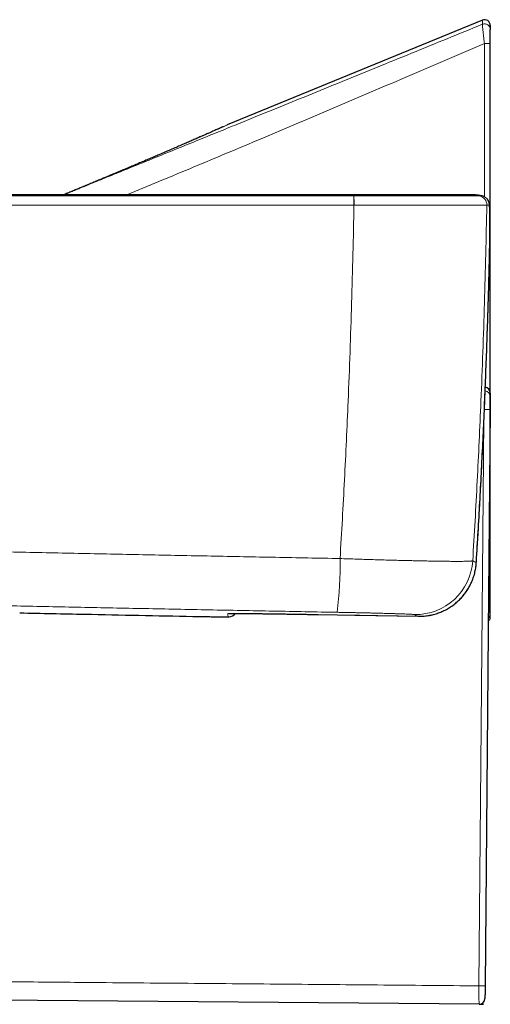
# Model space of a CAD drawing. Header units: millimetres. Extents: x 8 to 1132, y 12 to 2282.
# Tile 26 of 53: x 235 to 276, y 1581 to 1667. Entities that reach past the tile are written whole.
import ezdxf

# ---------------------------------------------------------------- set-up
doc = ezdxf.new("R2010")
doc.units = ezdxf.units.MM

msp = doc.modelspace()

# ---------------------------------------------------------------- linework, layer by layer
at = {"color": 7, "linetype": 'Continuous', "lineweight": 30}
for p, q in [((275.136, 1666.524), (252.902, 1657.381)), ((275.827, 1666.061), (275.827, 1665.697)), ((274.252, 1651.291), (274.032, 1651.291)), ((274.377, 1651.286), (274.253, 1651.291)), ((275.741, 1645.188), (275.741, 1645.188)), ((274.607, 1619.203), (274.609, 1619.234)), ((274.607, 1619.204), (274.607, 1619.203)), ((274.609, 1619.235), (274.609, 1619.234)), ((260.827, 1614.704), (262.507, 1614.673)), ((262.501, 1614.673), (264.027, 1614.646)), ((264.033, 1614.646), (269.534, 1614.549)), ((269.534, 1614.548), (269.549, 1614.548)), ((274.858, 1580.727), (223.995, 1581.171)), ((274.865, 1580.727), (274.858, 1580.727)), ((274.863, 1580.727), (275.224, 1580.724))]:
    msp.add_line(p, q, dxfattribs=at)
at = {"color": 8, "linetype": 'Continuous', "lineweight": 0}
for p, q in [((275.137, 1666.159), (275.136, 1666.524)), ((252.577, 1657.235), (252.902, 1657.381)), ((263.96, 1650.401), (263.949, 1650.401)), ((275.522, 1650.401), (275.522, 1650.401)), ((260.827, 1614.704), (262.501, 1614.673))]:
    msp.add_line(p, q, dxfattribs=at)
at = {"color": 7, "linetype": 'Continuous', "lineweight": 30, "flags": 128}
msp.add_lwpolyline([(275.811, 1632.564), (275.642, 1613.231), (275.373, 1582.326)], dxfattribs=at)
at = {"color": 8, "linetype": 'Continuous', "lineweight": 0, "flags": 128}
for points in [[(274.841, 1582.332), (275.01, 1601.664), (275.273, 1631.709)], [(253.076, 1614.788), (253.063, 1614.786), (252.969, 1614.782)], [(253.073, 1614.498), (253.073, 1614.498), (252.979, 1614.494)]]:
    msp.add_lwpolyline(points, dxfattribs=at)
at = {"color": 7, "linetype": 'Continuous', "lineweight": 30}
for centre, radius, start, end in [((275.327, 1666.061), 0.5, 0, 112.44767), ((274.942, 1650.416), 0.8, 61.95512, 77.55072), ((275.32, 1634.019), 0.5, 359.87946, 81.81674), ((252.995, 1615.294), 0.8, 275.65572, 321.38688), ((274.863, 1581.227), 0.5, 269.5, 359.5)]:
    msp.add_arc(centre, radius, start, end, dxfattribs=at)
at = {"color": 8, "linetype": 'Continuous', "lineweight": 0}
for centre, radius, start, end in [((254.508, 1650.538), 9.442, 359.16985, 4.00247), ((254.751, 1650.536), 9.21, 359.16006, 4.11479), ((274.722, 1650.416), 0.8, 358.94432, 77.54197), ((274.722, 1650.416), 0.8, 358.9459, 77.54272), ((274.942, 1650.416), 0.8, 358.94851, 61.95152), ((275.321, 1633.705), 0.5, 359.51561, 83.29608), ((275.097, 1592.821), 39.749, 88.97022, 89.69029), ((228.986, 1619.108), 33.757, 352.83554, 0.80975), ((269.303, 1619.702), 5.001, 269.0258, 356.39985), ((275.685, 1617.699), 1.823, 269.48019, 274.46406), ((275.327, 1614.799), 0.5, 311.195, 359.99476), ((274.531, 1532.278), 50.055, 89.03702, 89.64497)]:
    msp.add_arc(centre, radius, start, end, dxfattribs=at)
for points, knots in [([(275.137, 1666.159), (274.113, 1665.741), (272.059, 1664.901), (268.968, 1663.639), (265.855, 1662.368), (262.848, 1661.142), (259.948, 1659.96), (257.8, 1659.084), (256.285, 1658.467), (255.426, 1658.117), (254.582, 1657.774), (253.75, 1657.435), (252.591, 1656.963), (251.099, 1656.356), (249.266, 1655.61), (247.787, 1655.009), (246.67, 1654.555), (245.918, 1654.249), (245.15, 1653.936), (244.376, 1653.622), (243.614, 1653.312), (242.853, 1653.002), (242.095, 1652.694), (241.342, 1652.388), (240.801, 1652.168), (240.469, 1652.033), (240.333, 1651.978), (240.198, 1651.923), (240.048, 1651.862), (239.878, 1651.793), (239.692, 1651.718), (239.491, 1651.636), (239.28, 1651.55), (239.067, 1651.463), (238.861, 1651.38), (238.722, 1651.323), (238.65, 1651.294), (238.642, 1651.291)], [0, 0, 0, 0, 0.083888, 0.168385, 0.253497, 0.339228, 0.415188, 0.491634, 0.515761, 0.539645, 0.562281, 0.585107, 0.608121, 0.657564, 0.707858, 0.759002, 0.779328, 0.799785, 0.820951, 0.842635, 0.863552, 0.883703, 0.905362, 0.92606, 0.945798, 0.950011, 0.95342, 0.957007, 0.96114, 0.96582, 0.971047, 0.976475, 0.982389, 0.988492, 0.994097, 0.999355, 1, 1, 1, 1]), ([(275.137, 1666.159), (275.137, 1666.159), (275.136, 1666.157), (275.136, 1666.145), (275.137, 1666.11), (275.142, 1666.048), (275.151, 1665.949), (275.165, 1665.803), (275.183, 1665.625), (275.203, 1665.44), (275.223, 1665.261), (275.241, 1665.095), (275.262, 1664.912), (275.285, 1664.712), (275.302, 1664.569), (275.31, 1664.497), (275.31, 1664.497)], [0, 0, 0, 0, 0.000024, 0.067882, 0.135946, 0.203807, 0.304814, 0.405833, 0.508224, 0.610632, 0.682952, 0.755483, 0.827814, 0.913893, 0.999976, 1, 1, 1, 1]), ([(244.151, 1651.291), (244.194, 1651.309), (244.703, 1651.518), (245.678, 1651.922), (247.586, 1652.714), (250.005, 1653.722), (252.934, 1654.949), (255.967, 1656.226), (259.104, 1657.555), (262.345, 1658.934), (265.587, 1660.318), (268.828, 1661.707), (272.069, 1663.1), (274.23, 1664.032), (275.31, 1664.497)], [0, 0, 0, 0, 0.004178, 0.049005, 0.093856, 0.187845, 0.281831, 0.375812, 0.479838, 0.583868, 0.687902, 0.791936, 0.89597, 1, 1, 1, 1]), ([(275.31, 1664.497), (275.31, 1664.164), (275.31, 1662.497), (275.31, 1658.164), (275.311, 1654.039), (275.311, 1651.247), (275.311, 1651.123)], [0, 0, 0, 0, 0.0747679, 0.3738397, 0.9719852, 1, 1, 1, 1]), ([(238.624, 1651.291), (238.747, 1651.341), (238.991, 1651.441), (239.355, 1651.591), (239.714, 1651.739), (240.069, 1651.886), (240.418, 1652.03), (240.762, 1652.173), (241.154, 1652.336), (241.593, 1652.518), (242.077, 1652.72), (242.556, 1652.92), (243.028, 1653.118), (243.493, 1653.313), (243.962, 1653.511), (244.432, 1653.709), (244.903, 1653.908), (245.364, 1654.104), (245.815, 1654.296), (246.257, 1654.485), (246.727, 1654.686), (247.221, 1654.898), (247.733, 1655.118), (248.225, 1655.331), (248.697, 1655.535), (249.153, 1655.733), (249.593, 1655.924), (250.016, 1656.109), (250.417, 1656.284), (250.792, 1656.449), (251.142, 1656.603), (251.466, 1656.745), (251.762, 1656.876), (252.025, 1656.992), (252.255, 1657.094), (252.452, 1657.181), (252.616, 1657.254), (252.744, 1657.311), (252.835, 1657.351), (252.892, 1657.376), (252.899, 1657.379), (252.902, 1657.381)], [0, 0, 0, 0, 0.017262, 0.034397, 0.051305, 0.067992, 0.084462, 0.100722, 0.116779, 0.140093, 0.163217, 0.186173, 0.208982, 0.231666, 0.254249, 0.278121, 0.301821, 0.32538, 0.348829, 0.372198, 0.395521, 0.424986, 0.45419, 0.483198, 0.512078, 0.540896, 0.570756, 0.600713, 0.630901, 0.661085, 0.691181, 0.722175, 0.753017, 0.783798, 0.814612, 0.84557, 0.876713, 0.90763, 0.938418, 0.969175, 1, 1, 1, 1]), ([(194.334, 1651.197), (195.269, 1651.197), (198.335, 1651.197), (203.535, 1651.197), (209.933, 1651.197), (216.332, 1651.197), (222.731, 1651.197), (228.897, 1651.197), (234.828, 1651.197), (240.525, 1651.197), (246.221, 1651.197), (252.021, 1651.197), (257.923, 1651.197), (261.925, 1651.197), (263.927, 1651.197)], [0, 0, 0, 0, 0.040319, 0.132247, 0.22418, 0.316124, 0.408071, 0.5, 0.581851, 0.663705, 0.745545, 0.827388, 0.913693, 1, 1, 1, 1]), ([(263.937, 1651.197), (263.933, 1651.218), (263.925, 1651.259), (263.915, 1651.288), (263.909, 1651.288), (263.906, 1651.288)], [0, 0, 0, 0, 0.3762343, 0.7545673, 1, 1, 1, 1]), ([(263.927, 1651.197), (263.93, 1651.197), (263.933, 1651.197), (263.937, 1651.197), (263.937, 1651.197)], [0, 0, 0, 0, 0.99401, 1, 1, 1, 1]), ([(263.937, 1651.197), (263.937, 1651.197), (264.124, 1651.197), (264.499, 1651.197), (265.059, 1651.197), (265.615, 1651.197), (266.166, 1651.197), (266.734, 1651.197), (267.318, 1651.198), (267.913, 1651.198), (268.496, 1651.198), (269.064, 1651.198), (269.613, 1651.198), (270.145, 1651.198), (270.656, 1651.198), (271.147, 1651.198), (271.615, 1651.198), (272.058, 1651.198), (272.475, 1651.198), (272.863, 1651.198), (273.22, 1651.198), (273.543, 1651.198), (273.831, 1651.198), (274.086, 1651.198), (274.307, 1651.198), (274.495, 1651.198), (274.648, 1651.198), (274.757, 1651.198), (274.83, 1651.197), (274.875, 1651.197), (274.89, 1651.197), (274.894, 1651.197), (274.894, 1651.197)], [0, 0, 0, 0, 0.000003, 0.032762, 0.065582, 0.098421, 0.13124, 0.163999, 0.201102, 0.238321, 0.275599, 0.312878, 0.350098, 0.3872, 0.424726, 0.462281, 0.499807, 0.537694, 0.575675, 0.613687, 0.651667, 0.689554, 0.726697, 0.763956, 0.801275, 0.838593, 0.875851, 0.912993, 0.941989, 0.971, 0.999997, 1, 1, 1, 1]), ([(274.301, 1651.287), (274.245, 1651.289), (274.154, 1651.293), (274.063, 1651.284), (274.028, 1651.281)], [0, 0, 0, 0, 0.614252, 1, 1, 1, 1]), ([(274.894, 1651.197), (274.787, 1651.218), (274.572, 1651.259), (274.283, 1651.288), (274.103, 1651.288), (274.033, 1651.288)], [0, 0, 0, 0, 0.377649, 0.757405, 1, 1, 1, 1]), ([(274.894, 1651.197), (274.894, 1651.197), (274.895, 1651.197), (274.895, 1651.197), (274.895, 1651.197)], [0, 0, 0, 0, 0.006042, 1, 1, 1, 1]), ([(274.895, 1651.197), (274.92, 1651.197), (274.971, 1651.197), (275.044, 1651.197), (275.091, 1651.197), (275.115, 1651.197)], [0, 0, 0, 0, 0.331309, 0.665655, 1, 1, 1, 1]), ([(263.949, 1650.401), (261.946, 1650.401), (257.941, 1650.401), (252.035, 1650.401), (246.232, 1650.401), (240.532, 1650.401), (234.832, 1650.401), (228.897, 1650.401), (223.283, 1650.401), (217.991, 1650.401), (213.255, 1650.401), (208.519, 1650.401), (203.783, 1650.401), (199.047, 1650.401), (195.89, 1650.401), (194.312, 1650.401)], [0, 0, 0, 0, 0.086304, 0.172612, 0.254452, 0.336295, 0.418146, 0.5, 0.591929, 0.659934, 0.727939, 0.795944, 0.863962, 0.931981, 1, 1, 1, 1]), ([(262.74, 1619.585), (262.808, 1620.728), (262.943, 1623.014), (263.126, 1626.445), (263.294, 1629.878), (263.457, 1633.59), (263.611, 1637.581), (263.75, 1641.853), (263.865, 1646.126), (263.921, 1648.976), (263.949, 1650.401)], [0, 0, 0, 0, 0.111461, 0.222922, 0.3344032, 0.4458843, 0.5843939, 0.7229034, 0.8614517, 1, 1, 1, 1]), ([(275.522, 1650.401), (275.515, 1650.401), (275.502, 1650.4), (275.453, 1650.4), (275.376, 1650.4), (275.261, 1650.4), (275.1, 1650.399), (274.902, 1650.398), (274.668, 1650.398), (274.4, 1650.398), (274.096, 1650.397), (273.755, 1650.397), (273.378, 1650.397), (272.969, 1650.397), (272.529, 1650.396), (272.062, 1650.396), (271.568, 1650.396), (271.05, 1650.397), (270.51, 1650.397), (269.95, 1650.397), (269.37, 1650.397), (268.771, 1650.397), (268.156, 1650.398), (267.527, 1650.398), (266.912, 1650.399), (266.312, 1650.399), (265.731, 1650.399), (265.143, 1650.4), (264.553, 1650.4), (264.157, 1650.401), (263.96, 1650.401)], [0, 0, 0, 0, 0.029, 0.058015, 0.087015, 0.124154, 0.161411, 0.198726, 0.236042, 0.273299, 0.310438, 0.348326, 0.386307, 0.42432, 0.462302, 0.50019, 0.537715, 0.575271, 0.612796, 0.649899, 0.687118, 0.724397, 0.761676, 0.798896, 0.835998, 0.868759, 0.901579, 0.93442, 0.96724, 1, 1, 1, 1]), ([(275.522, 1650.401), (275.494, 1648.976), (275.438, 1646.127), (275.322, 1641.854), (275.182, 1637.583), (275.026, 1633.574), (274.861, 1629.829), (274.69, 1626.347), (274.503, 1622.866), (274.364, 1620.547), (274.294, 1619.388)], [0, 0, 0, 0, 0.1376255, 0.2752509, 0.4129146, 0.5505783, 0.6629233, 0.7752684, 0.8876342, 1, 1, 1, 1]), ([(275.742, 1650.401), (275.718, 1650.401), (275.671, 1650.401), (275.598, 1650.401), (275.547, 1650.401), (275.522, 1650.401)], [0, 0, 0, 0, 0.334345, 0.668691, 1, 1, 1, 1]), ([(275.741, 1645.188), (275.745, 1645.336), (275.752, 1645.619), (275.761, 1646.031), (275.768, 1646.426), (275.775, 1646.815), (275.781, 1647.208), (275.786, 1647.585), (275.789, 1647.942), (275.791, 1648.274), (275.793, 1648.589), (275.793, 1648.885), (275.792, 1649.154), (275.79, 1649.4), (275.787, 1649.623), (275.783, 1649.826), (275.778, 1650.004), (275.772, 1650.156), (275.765, 1650.274), (275.757, 1650.351), (275.75, 1650.393), (275.745, 1650.398), (275.742, 1650.401)], [0, 0, 0, 0, 0.053928, 0.102401, 0.150874, 0.20045, 0.250025, 0.303855, 0.352312, 0.400769, 0.450316, 0.49986, 0.548314, 0.59677, 0.646382, 0.695995, 0.749492, 0.80299, 0.857915, 0.912837, 0.956314, 1, 1, 1, 1]), ([(274.609, 1619.234), (274.677, 1620.36), (274.814, 1622.613), (274.996, 1625.932), (275.16, 1629.191), (275.306, 1632.389), (275.437, 1635.588), (275.554, 1638.787), (275.657, 1641.987), (275.713, 1644.121), (275.741, 1645.188)], [0, 0, 0, 0, 0.130302, 0.260607, 0.383835, 0.507065, 0.630302, 0.753543, 0.87677, 1, 1, 1, 1]), ([(195.433, 1621.063), (197.301, 1621.016), (201.036, 1620.922), (206.641, 1620.785), (212.246, 1620.651), (217.852, 1620.52), (223.459, 1620.392), (229.066, 1620.268), (234.671, 1620.146), (240.28, 1620.028), (245.893, 1619.912), (251.509, 1619.8), (257.125, 1619.691), (260.868, 1619.621), (262.74, 1619.585)], [0, 0, 0, 0, 0.083277, 0.166555, 0.249833, 0.333109, 0.416413, 0.499716, 0.582967, 0.666219, 0.749663, 0.833109, 0.916555, 1, 1, 1, 1]), ([(262.74, 1619.585), (262.954, 1619.578), (263.384, 1619.563), (264.024, 1619.542), (264.668, 1619.521), (265.314, 1619.5), (265.96, 1619.481), (266.596, 1619.462), (267.218, 1619.445), (267.824, 1619.428), (268.412, 1619.413), (268.981, 1619.4), (269.53, 1619.387), (270.057, 1619.376), (270.56, 1619.366), (271.036, 1619.358), (271.484, 1619.351), (271.903, 1619.346), (272.292, 1619.342), (272.651, 1619.34), (272.977, 1619.339), (273.269, 1619.34), (273.526, 1619.342), (273.746, 1619.346), (273.931, 1619.351), (274.079, 1619.358), (274.19, 1619.367), (274.266, 1619.376), (274.285, 1619.384), (274.294, 1619.388)], [0, 0, 0, 0, 0.035604, 0.071234, 0.106838, 0.143869, 0.181016, 0.218222, 0.255428, 0.292575, 0.329606, 0.366715, 0.403941, 0.441226, 0.478512, 0.515738, 0.552847, 0.590027, 0.627325, 0.664682, 0.70204, 0.739338, 0.776518, 0.813667, 0.850933, 0.888259, 0.925585, 0.962851, 1, 1, 1, 1]), ([(270.491, 1614.627), (270.59, 1614.645), (270.83, 1614.689), (271.2, 1614.798), (271.596, 1614.948), (271.974, 1615.13), (272.336, 1615.342), (272.682, 1615.587), (273.009, 1615.863), (273.312, 1616.167), (273.591, 1616.498), (273.842, 1616.857), (274.058, 1617.232), (274.237, 1617.615), (274.382, 1618.006), (274.494, 1618.411), (274.571, 1618.813), (274.595, 1619.078), (274.607, 1619.203)], [0, 0, 0, 0, 0.0455547, 0.1099601, 0.1743655, 0.2369672, 0.299569, 0.3639897, 0.4284104, 0.4930198, 0.5576292, 0.6242433, 0.6908575, 0.7530763, 0.8152952, 0.8792935, 0.9432919, 1, 1, 1, 1]), ([(274.294, 1619.388), (274.35, 1619.361), (274.461, 1619.306), (274.559, 1619.258), (274.609, 1619.234)], [0, 0, 0, 0, 0.499999, 1, 1, 1, 1]), ([(262.48, 1614.898), (260.62, 1614.933), (256.901, 1615.003), (251.321, 1615.111), (245.741, 1615.222), (240.16, 1615.337), (234.577, 1615.454), (228.996, 1615.575), (223.415, 1615.699), (217.831, 1615.826), (212.244, 1615.956), (206.652, 1616.089), (201.062, 1616.225), (197.335, 1616.319), (195.472, 1616.366)], [0, 0, 0, 0, 0.083277, 0.166555, 0.249833, 0.333109, 0.416413, 0.499716, 0.582968, 0.666219, 0.749663, 0.833109, 0.916555, 1, 1, 1, 1]), ([(252.969, 1614.782), (252.971, 1614.784), (252.976, 1614.786), (253.014, 1614.789), (253.073, 1614.791), (253.163, 1614.794), (253.29, 1614.795), (253.458, 1614.796), (253.662, 1614.797), (253.844, 1614.797), (253.968, 1614.796), (254.003, 1614.796)], [0, 0, 0, 0, 0.107085, 0.214335, 0.321584, 0.428666, 0.558543, 0.688863, 0.819334, 0.949656, 1, 1, 1, 1]), ([(252.979, 1614.494), (252.979, 1614.504), (252.978, 1614.524), (252.976, 1614.573), (252.974, 1614.64), (252.972, 1614.713), (252.97, 1614.765), (252.969, 1614.782)], [0, 0, 0, 0, 0.203597, 0.407195, 0.644317, 0.881439, 1, 1, 1, 1]), ([(269.218, 1614.702), (269.212, 1614.704), (269.198, 1614.707), (269.137, 1614.713), (269.047, 1614.72), (268.926, 1614.727), (268.775, 1614.735), (268.593, 1614.743), (268.382, 1614.751), (268.143, 1614.76), (267.877, 1614.769), (267.586, 1614.779), (267.27, 1614.788), (266.931, 1614.798), (266.57, 1614.808), (266.19, 1614.818), (265.793, 1614.828), (265.379, 1614.838), (264.951, 1614.847), (264.51, 1614.857), (264.06, 1614.867), (263.632, 1614.876), (263.23, 1614.884), (262.856, 1614.891), (262.605, 1614.896), (262.48, 1614.898)], [0, 0, 0, 0, 0.0446292, 0.0894106, 0.1342433, 0.179024, 0.2236526, 0.2682868, 0.3130744, 0.3579136, 0.4027005, 0.4473343, 0.4918626, 0.5365437, 0.5812765, 0.6259574, 0.6704855, 0.7149201, 0.7595065, 0.8041445, 0.8487311, 0.8931659, 0.9287686, 0.9643972, 1, 1, 1, 1]), ([(264.027, 1614.646), (265.093, 1614.627), (266.929, 1614.594), (268.765, 1614.562), (269.534, 1614.548)], [0, 0, 0, 0, 0.5809743, 1, 1, 1, 1]), ([(269.534, 1614.548), (269.485, 1614.572), (269.386, 1614.62), (269.274, 1614.675), (269.218, 1614.702)], [0, 0, 0, 0, 0.499999, 1, 1, 1, 1]), ([(252.912, 1614.494), (252.926, 1614.494), (252.953, 1614.494), (252.975, 1614.494), (252.978, 1614.494), (252.979, 1614.494)], [0, 0, 0, 0, 0.3428605, 0.671438, 1, 1, 1, 1]), ([(223.767, 1582.776), (224.821, 1582.767), (226.93, 1582.749), (230.097, 1582.721), (233.267, 1582.694), (236.439, 1582.666), (240.017, 1582.635), (244.003, 1582.6), (248.396, 1582.562), (252.793, 1582.524), (257.195, 1582.485), (261.601, 1582.447), (266.012, 1582.409), (270.425, 1582.37), (273.369, 1582.345), (274.841, 1582.332)], [0, 0, 0, 0, 0.0622704, 0.1245419, 0.1868133, 0.2490925, 0.3113718, 0.3974077, 0.4834463, 0.5694848, 0.6555208, 0.7416393, 0.8277604, 0.9138815, 1, 1, 1, 1]), ([(274.858, 1580.727), (274.857, 1580.729), (274.855, 1580.733), (274.852, 1580.762), (274.849, 1580.801), (274.847, 1580.847), (274.846, 1580.905), (274.844, 1580.972), (274.842, 1581.048), (274.841, 1581.133), (274.84, 1581.228), (274.839, 1581.33), (274.839, 1581.439), (274.838, 1581.553), (274.838, 1581.675), (274.838, 1581.801), (274.839, 1581.929), (274.839, 1582.06), (274.84, 1582.195), (274.841, 1582.286), (274.841, 1582.332)], [0, 0, 0, 0, 0.071419, 0.143757, 0.196398, 0.249404, 0.303559, 0.358112, 0.410673, 0.463597, 0.517667, 0.572134, 0.624666, 0.677561, 0.731602, 0.78604, 0.838583, 0.891491, 0.945547, 1, 1, 1, 1])]:
    msp.add_open_spline(points, degree=3, knots=knots, dxfattribs=at)
for points in [[(275.137, 1666.159), (275.175, 1666.172), (275.253, 1666.198), (275.377, 1666.199), (275.498, 1666.172), (275.608, 1666.116), (275.701, 1666.036), (275.772, 1665.935), (275.818, 1665.82), (275.824, 1665.738), (275.827, 1665.697)], [(275.31, 1664.497), (275.344, 1664.497), (275.41, 1664.497), (275.508, 1664.497), (275.597, 1664.497), (275.676, 1664.497), (275.742, 1664.497), (275.79, 1664.497), (275.821, 1664.497), (275.825, 1664.497), (275.827, 1664.498)]]:
    msp.add_open_spline(points, degree=3, dxfattribs=at)
at = {"color": 7, "linetype": 'Continuous', "lineweight": 30}
for points, knots in [([(275.827, 1664.497), (275.827, 1664.55), (275.827, 1664.654), (275.827, 1664.809), (275.827, 1664.946), (275.827, 1665.065), (275.827, 1665.185), (275.827, 1665.314), (275.827, 1665.443), (275.827, 1665.548), (275.827, 1665.627), (275.827, 1665.681), (275.827, 1665.692), (275.827, 1665.697)], [0, 0, 0, 0, 0.0886975, 0.1777059, 0.2663749, 0.3312721, 0.396165, 0.4985579, 0.6009177, 0.700642, 0.8003398, 0.9001734, 1, 1, 1, 1]), ([(275.827, 1615.881), (275.827, 1617.907), (275.827, 1621.958), (275.827, 1628.034), (275.827, 1634.111), (275.827, 1640.188), (275.827, 1646.265), (275.827, 1652.343), (275.827, 1658.42), (275.827, 1662.472), (275.827, 1664.497)], [0, 0, 0, 0, 0.1249959, 0.2499918, 0.3749894, 0.499987, 0.6249894, 0.7499918, 0.8749959, 1, 1, 1, 1]), ([(252.577, 1657.238), (252.577, 1657.238), (252.577, 1657.238), (252.566, 1657.233), (252.555, 1657.228), (252.54, 1657.222), (252.524, 1657.215), (252.497, 1657.203), (252.454, 1657.184), (252.389, 1657.156), (252.317, 1657.124), (252.239, 1657.089), (252.155, 1657.052), (252.049, 1657.005), (251.915, 1656.946), (251.745, 1656.871), (251.548, 1656.784), (251.319, 1656.683), (251.056, 1656.567), (250.765, 1656.439), (250.447, 1656.3), (250.1, 1656.148), (249.725, 1655.984), (249.324, 1655.809), (248.898, 1655.624), (248.449, 1655.43), (247.977, 1655.225), (247.482, 1655.012), (247.007, 1654.808), (246.559, 1654.616), (246.143, 1654.438), (245.716, 1654.256), (245.28, 1654.07), (244.836, 1653.882), (244.393, 1653.694), (243.959, 1653.511), (243.539, 1653.334), (243.136, 1653.165), (242.75, 1653.002), (242.382, 1652.848), (242.032, 1652.702), (241.737, 1652.578), (241.493, 1652.476), (241.297, 1652.393), (241.101, 1652.311), (240.891, 1652.223), (240.654, 1652.123), (240.385, 1652.011), (240.084, 1651.886), (239.75, 1651.748), (239.385, 1651.596), (239.012, 1651.443), (238.761, 1651.339), (238.642, 1651.291)], [0, 0, 0, 0, 0.004472, 0.012433, 0.020256, 0.02792, 0.035427, 0.042777, 0.061247, 0.078658, 0.095016, 0.110326, 0.124596, 0.138221, 0.160111, 0.18255, 0.20542, 0.231945, 0.259062, 0.286798, 0.315183, 0.344255, 0.373947, 0.404057, 0.434405, 0.464972, 0.495823, 0.52701, 0.558587, 0.582557, 0.606761, 0.631131, 0.655591, 0.680124, 0.704479, 0.727753, 0.74991, 0.771051, 0.791119, 0.81013, 0.828082, 0.844951, 0.855401, 0.865378, 0.874911, 0.885349, 0.897415, 0.911102, 0.926405, 0.943323, 0.961861, 0.982031, 1, 1, 1, 1]), ([(263.906, 1651.291), (263.44, 1651.291), (262.518, 1651.291), (261.148, 1651.291), (259.808, 1651.291), (258.498, 1651.291), (257.217, 1651.291), (255.893, 1651.291), (254.531, 1651.291), (253.135, 1651.291), (251.779, 1651.291), (250.509, 1651.291), (249.321, 1651.291), (248.214, 1651.291), (247.14, 1651.291), (246.098, 1651.291), (245.089, 1651.291), (244.112, 1651.291), (243.168, 1651.291), (242.256, 1651.291), (241.377, 1651.291), (240.531, 1651.291), (239.717, 1651.291), (238.936, 1651.291), (238.187, 1651.291), (237.471, 1651.291), (236.787, 1651.291), (236.157, 1651.291), (235.578, 1651.291), (235.047, 1651.291), (234.54, 1651.291), (234.039, 1651.291), (233.527, 1651.291), (232.99, 1651.291), (232.415, 1651.291), (231.801, 1651.291), (231.147, 1651.291), (230.463, 1651.291), (229.75, 1651.291), (229.007, 1651.291), (228.186, 1651.291), (227.282, 1651.291), (226.293, 1651.291), (225.262, 1651.291), (224.231, 1651.291), (223.202, 1651.291), (222.178, 1651.291), (221.121, 1651.291), (220.032, 1651.291), (218.91, 1651.291), (217.755, 1651.291), (216.567, 1651.291), (215.347, 1651.291), (214.094, 1651.291), (212.808, 1651.291), (211.489, 1651.291), (210.138, 1651.291), (208.754, 1651.291), (207.338, 1651.291), (205.888, 1651.291), (204.382, 1651.291), (202.818, 1651.291), (201.194, 1651.291), (199.535, 1651.291), (197.84, 1651.291), (196.109, 1651.291), (194.943, 1651.291), (194.354, 1651.291)], [0, 0, 0, 0, 0.020117, 0.039811, 0.059082, 0.077929, 0.096353, 0.114353, 0.135024, 0.155107, 0.174602, 0.19351, 0.209895, 0.225811, 0.241258, 0.256238, 0.270748, 0.28479, 0.298364, 0.311469, 0.324105, 0.336273, 0.347973, 0.359204, 0.369966, 0.38026, 0.390086, 0.399443, 0.407447, 0.415072, 0.42232, 0.429334, 0.43667, 0.444386, 0.452482, 0.461462, 0.470867, 0.480697, 0.490951, 0.50163, 0.512735, 0.526367, 0.540589, 0.555402, 0.570804, 0.585055, 0.599776, 0.614968, 0.63063, 0.646763, 0.663366, 0.680439, 0.697983, 0.715998, 0.734483, 0.753438, 0.772865, 0.792761, 0.813129, 0.833967, 0.855276, 0.878105, 0.90145, 0.925312, 0.949691, 0.974587, 1, 1, 1, 1]), ([(274.033, 1651.291), (274.025, 1651.291), (274.01, 1651.291), (273.951, 1651.291), (273.863, 1651.291), (273.744, 1651.291), (273.594, 1651.291), (273.412, 1651.291), (273.21, 1651.291), (272.994, 1651.291), (272.769, 1651.291), (272.522, 1651.291), (272.252, 1651.291), (271.966, 1651.291), (271.665, 1651.291), (271.344, 1651.291), (271.002, 1651.291), (270.644, 1651.291), (270.271, 1651.291), (269.883, 1651.291), (269.479, 1651.291), (269.064, 1651.291), (268.64, 1651.291), (268.204, 1651.291), (267.768, 1651.291), (267.338, 1651.291), (266.921, 1651.291), (266.501, 1651.291), (266.071, 1651.291), (265.638, 1651.291), (265.207, 1651.291), (264.78, 1651.291), (264.347, 1651.291), (264.055, 1651.291), (263.907, 1651.291)], [0, 0, 0, 0, 0.036754, 0.072663, 0.108036, 0.14319, 0.178439, 0.214098, 0.250471, 0.28211, 0.313053, 0.344024, 0.375746, 0.407325, 0.437987, 0.468641, 0.500194, 0.531897, 0.562874, 0.593836, 0.625495, 0.657007, 0.68766, 0.71836, 0.750018, 0.77853, 0.806309, 0.833913, 0.8619, 0.890459, 0.917779, 0.944727, 0.971926, 1, 1, 1, 1]), ([(275.115, 1651.197), (275.007, 1651.218), (274.792, 1651.259), (274.519, 1651.287), (274.355, 1651.287), (274.301, 1651.287)], [0, 0, 0, 0, 0.399803, 0.801836, 1, 1, 1, 1]), ([(275.741, 1645.188), (275.742, 1645.215), (275.745, 1645.316), (275.749, 1645.487), (275.754, 1645.706), (275.758, 1645.925), (275.763, 1646.146), (275.767, 1646.366), (275.771, 1646.584), (275.775, 1646.8), (275.778, 1647.013), (275.781, 1647.224), (275.784, 1647.43), (275.786, 1647.633), (275.788, 1647.83), (275.79, 1648.023), (275.791, 1648.211), (275.792, 1648.393), (275.793, 1648.568), (275.793, 1648.737), (275.793, 1648.899), (275.793, 1649.053), (275.792, 1649.2), (275.791, 1649.34), (275.79, 1649.474), (275.788, 1649.6), (275.786, 1649.72), (275.784, 1649.833), (275.781, 1649.938), (275.778, 1650.036), (275.775, 1650.127), (275.771, 1650.212), (275.767, 1650.292), (275.761, 1650.371), (275.755, 1650.436), (275.747, 1650.492), (275.742, 1650.523), (275.736, 1650.553), (275.729, 1650.584), (275.72, 1650.622), (275.704, 1650.669), (275.685, 1650.72), (275.659, 1650.775), (275.626, 1650.833), (275.597, 1650.878), (275.577, 1650.901), (275.573, 1650.906)], [0, 0, 0, 0, 0.009704, 0.03599, 0.061422, 0.088217, 0.11507, 0.142006, 0.169019, 0.196098, 0.223234, 0.250414, 0.277626, 0.304856, 0.33209, 0.359311, 0.386511, 0.413678, 0.440807, 0.467893, 0.494921, 0.521644, 0.548388, 0.575275, 0.602316, 0.629526, 0.656919, 0.68452, 0.712366, 0.740515, 0.769071, 0.798226, 0.828366, 0.86042, 0.897475, 0.916948, 0.928442, 0.934836, 0.941295, 0.950847, 0.959952, 0.968985, 0.978133, 0.987597, 0.997436, 1, 1, 1, 1]), ([(274.608, 1619.235), (274.617, 1619.377), (274.681, 1620.373), (274.789, 1622.224), (274.934, 1624.791), (275.069, 1627.361), (275.194, 1629.932), (275.31, 1632.502), (275.416, 1635.072), (275.513, 1637.642), (275.6, 1640.213), (275.677, 1642.729), (275.72, 1644.388), (275.741, 1645.188)], [0, 0, 0, 0, 0.016432, 0.115236, 0.214204, 0.313274, 0.41238, 0.511437, 0.610385, 0.70935, 0.808421, 0.907528, 1, 1, 1, 1]), ([(275.82, 1633.7), (275.82, 1633.696), (275.82, 1633.686), (275.82, 1633.633), (275.819, 1633.555), (275.818, 1633.452), (275.817, 1633.324), (275.816, 1633.177), (275.815, 1633.011), (275.813, 1632.848), (275.812, 1632.698), (275.811, 1632.608), (275.811, 1632.564)], [0, 0, 0, 0, 0.101873, 0.206738, 0.308605, 0.413349, 0.516818, 0.62303, 0.731477, 0.842753, 0.920898, 1, 1, 1, 1]), ([(275.82, 1634.014), (275.82, 1634.014), (275.82, 1634.016), (275.82, 1634.008), (275.82, 1633.989), (275.82, 1633.956), (275.82, 1633.911), (275.82, 1633.854), (275.82, 1633.785), (275.82, 1633.729), (275.82, 1633.7)], [0, 0, 0, 0, 0.0185585, 0.1587576, 0.2989677, 0.4391815, 0.579377, 0.7195798, 0.8597862, 1, 1, 1, 1]), ([(270.492, 1614.625), (270.519, 1614.63), (270.617, 1614.646), (270.785, 1614.684), (270.995, 1614.738), (271.202, 1614.802), (271.406, 1614.875), (271.607, 1614.958), (271.805, 1615.049), (271.999, 1615.148), (272.189, 1615.256), (272.374, 1615.372), (272.554, 1615.496), (272.728, 1615.628), (272.895, 1615.767), (273.056, 1615.913), (273.21, 1616.065), (273.358, 1616.224), (273.498, 1616.389), (273.631, 1616.56), (273.757, 1616.737), (273.875, 1616.919), (273.985, 1617.107), (274.087, 1617.299), (274.181, 1617.496), (274.266, 1617.697), (274.342, 1617.901), (274.409, 1618.108), (274.467, 1618.317), (274.515, 1618.528), (274.555, 1618.743), (274.585, 1618.959), (274.601, 1619.111), (274.606, 1619.19), (274.606, 1619.197)], [0, 0, 0, 0, 0.012365, 0.045155, 0.077855, 0.110488, 0.14321, 0.176012, 0.20888, 0.241796, 0.274742, 0.307698, 0.340645, 0.373568, 0.406456, 0.439252, 0.47179, 0.504553, 0.537228, 0.569893, 0.602606, 0.635522, 0.668382, 0.701114, 0.734031, 0.767018, 0.799918, 0.832621, 0.865238, 0.898041, 0.930997, 0.963999, 0.996916, 1, 1, 1, 1]), ([(275.827, 1614.799), (275.827, 1614.804), (275.827, 1614.815), (275.827, 1614.87), (275.827, 1614.952), (275.827, 1615.062), (275.827, 1615.195), (275.827, 1615.348), (275.827, 1615.517), (275.827, 1615.696), (275.827, 1615.82), (275.827, 1615.881)], [0, 0, 0, 0, 0.11127, 0.22241, 0.33355, 0.444641, 0.555733, 0.666799, 0.777865, 0.888933, 1, 1, 1, 1]), ([(234.828, 1614.851), (236.718, 1614.812), (240.178, 1614.74), (245.211, 1614.638), (248.354, 1614.577), (249.926, 1614.546)], [0, 0, 0, 0, 0.375717, 0.687855, 1, 1, 1, 1]), ([(253.076, 1614.79), (253.076, 1614.79), (253.074, 1614.79), (253.08, 1614.79), (253.092, 1614.791), (253.115, 1614.792), (253.148, 1614.792), (253.191, 1614.793), (253.246, 1614.794), (253.311, 1614.795), (253.386, 1614.796), (253.471, 1614.796), (253.565, 1614.796), (253.669, 1614.797), (253.782, 1614.796), (253.896, 1614.796), (253.976, 1614.796), (254.012, 1614.796)], [0, 0, 0, 0, 0.007486, 0.05129, 0.103047, 0.162504, 0.228605, 0.299679, 0.374527, 0.451581, 0.530096, 0.609601, 0.689811, 0.770565, 0.851769, 0.933379, 1, 1, 1, 1]), ([(254.003, 1614.796), (254.056, 1614.796), (254.196, 1614.795), (254.457, 1614.794), (254.782, 1614.791), (255.136, 1614.788), (255.514, 1614.784), (255.916, 1614.78), (256.341, 1614.774), (256.787, 1614.769), (257.251, 1614.762), (257.731, 1614.755), (258.225, 1614.748), (258.73, 1614.74), (259.246, 1614.732), (259.77, 1614.723), (260.298, 1614.713), (260.651, 1614.707), (260.827, 1614.704)], [0, 0, 0, 0, 0.039125, 0.103047, 0.167189, 0.231404, 0.295544, 0.359466, 0.423355, 0.487462, 0.551642, 0.61575, 0.679639, 0.743565, 0.807709, 0.871928, 0.936073, 1, 1, 1, 1]), ([(269.549, 1614.548), (269.689, 1614.55), (269.967, 1614.554), (270.282, 1614.585), (270.454, 1614.62), (270.491, 1614.627)], [0, 0, 0, 0, 0.442101, 0.880651, 1, 1, 1, 1]), ([(275.827, 1614.481), (275.827, 1614.49), (275.827, 1614.508), (275.827, 1614.574), (275.827, 1614.667), (275.827, 1614.755), (275.827, 1614.799)], [0, 0, 0, 0, 0.249958, 0.499932, 0.749958, 1, 1, 1, 1]), ([(249.926, 1614.546), (250.021, 1614.544), (250.209, 1614.541), (250.488, 1614.535), (250.76, 1614.53), (251.024, 1614.525), (251.277, 1614.521), (251.519, 1614.516), (251.747, 1614.512), (251.96, 1614.509), (252.157, 1614.505), (252.334, 1614.502), (252.492, 1614.5), (252.628, 1614.498), (252.742, 1614.496), (252.833, 1614.495), (252.89, 1614.494), (252.909, 1614.494), (252.912, 1614.494)], [0, 0, 0, 0, 0.065795, 0.131823, 0.197855, 0.263654, 0.329457, 0.395495, 0.461544, 0.527361, 0.593538, 0.659965, 0.726412, 0.792615, 0.857282, 0.922159, 0.987027, 1, 1, 1, 1]), ([(252.922, 1614.494), (252.926, 1614.494), (252.943, 1614.494), (252.969, 1614.494), (252.993, 1614.494), (253.017, 1614.494), (253.034, 1614.495), (253.051, 1614.496), (253.067, 1614.497), (253.073, 1614.498)], [0, 0, 0, 0, 0.067386, 0.35517, 0.683716, 0.801854, 0.88122, 0.949314, 1, 1, 1, 1]), ([(275.65, 1614.104), (275.66, 1614.112), (275.695, 1614.141), (275.743, 1614.204), (275.791, 1614.29), (275.822, 1614.385), (275.825, 1614.451), (275.827, 1614.485)], [0, 0, 0, 0, 0.088459, 0.315751, 0.542754, 0.77006, 1, 1, 1, 1]), ([(275.65, 1614.102), (275.66, 1614.11), (275.696, 1614.139), (275.745, 1614.202), (275.791, 1614.288), (275.821, 1614.383), (275.825, 1614.448), (275.827, 1614.481)], [0, 0, 0, 0, 0.09101, 0.318258, 0.545505, 0.772753, 1, 1, 1, 1]), ([(275.373, 1582.326), (275.372, 1582.264), (275.371, 1582.141), (275.369, 1581.96), (275.368, 1581.791), (275.366, 1581.636), (275.365, 1581.5), (275.364, 1581.388), (275.363, 1581.302), (275.363, 1581.252), (275.363, 1581.227), (275.363, 1581.224), (275.363, 1581.223)], [0, 0, 0, 0, 0.1069142, 0.2138287, 0.3207383, 0.4276487, 0.5346509, 0.641654, 0.7488552, 0.8560571, 0.9280285, 1, 1, 1, 1])]:
    msp.add_open_spline(points, degree=3, knots=knots, dxfattribs=at)

doc.saveas('drawing.dxf')
